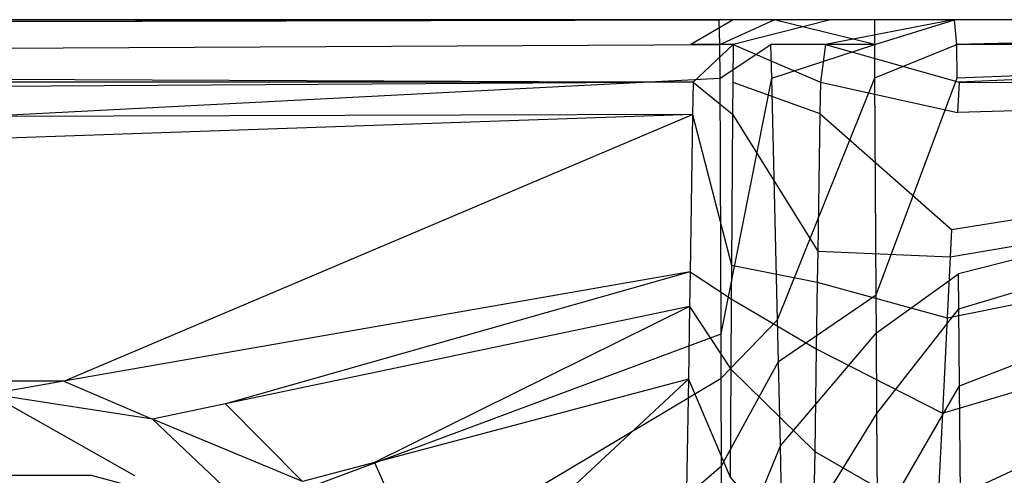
# Model space of a CAD drawing. Extents: x 0 to 0.86, y -0.605 to 0.
# Tile 32 of 33: x 0.702 to 0.781, y -0.037 to 0. Entities that reach past the tile are written whole.
import ezdxf

# ---------------------------------------------------------------- set-up
doc = ezdxf.new("R2010")
doc.units = 0
doc.layers.add('L3_BECKEN_N_692210__0___REPLACE', color=7, linetype='CONTINUOUS')

msp = doc.modelspace()

# ---------------------------------------------------------------- linework, layer by layer
at = {"layer": 'L3_BECKEN_N_692210__0___REPLACE', "color": 8}
for points, invisible_edges in [([(0.758371, 0, 0.306281), (0.01, -0.002, 0.304286), (0.01, 0, 0.306281), (0.758371, 0, 0.306281)], 13), ([(0.01, -0.002, 0.304286), (0.758371, 0, 0.306281), (0.758419, -0.002, 0.304286), (0.01, -0.002, 0.304286)], 14), ([(0.01, -0.002, 0.352174), (0.755975, 0, 0.349181), (0.01, 0, 0.349181), (0.01, -0.002, 0.352174)], 13), ([(0.755975, 0, 0.349181), (0.01, -0.002, 0.352174), (0.756104, -0.002, 0.352174), (0.755975, 0, 0.349181)], 14), ([(0.01, 0, 0.349181), (0.756339, 0, 0.342652), (0.01, 0, 0.342652), (0.01, 0, 0.349181)], 13), ([(0.756339, 0, 0.342652), (0.01, 0, 0.349181), (0.755975, 0, 0.349181), (0.756339, 0, 0.342652)], 14), ([(0.01, 0, 0.310828), (0.756339, 0, 0.342652), (0.758117, 0, 0.310828), (0.01, 0, 0.310828)], 13), ([(0.756339, 0, 0.342652), (0.01, 0, 0.310828), (0.01, 0, 0.342652), (0.756339, 0, 0.342652)], 14), ([(0.01, 0, 0.310828), (0.758371, 0, 0.306281), (0.01, 0, 0.306281), (0.01, 0, 0.310828)], 13), ([(0.758371, 0, 0.306281), (0.01, 0, 0.310828), (0.758117, 0, 0.310828), (0.758371, 0, 0.306281)], 14), ([(0.755975, 0, 0.349181), (0.759979, 0, 0.342652), (0.756339, 0, 0.342652), (0.755975, 0, 0.349181)], 13), ([(0.759979, 0, 0.342652), (0.755975, 0, 0.349181), (0.759481, 0, 0.349181), (0.759979, 0, 0.342652)], 14), ([(0.756104, -0.002, 0.352174), (0.759481, 0, 0.349181), (0.755975, 0, 0.349181), (0.756104, -0.002, 0.352174)], 13), ([(0.759481, 0, 0.349181), (0.756104, -0.002, 0.352174), (0.759474, -0.002, 0.352174), (0.759481, 0, 0.349181)], 14), ([(0.756339, 0, 0.342652), (0.76241, 0, 0.310828), (0.758117, 0, 0.310828), (0.756339, 0, 0.342652)], 13), ([(0.76241, 0, 0.310828), (0.756339, 0, 0.342652), (0.759979, 0, 0.342652), (0.76241, 0, 0.310828)], 14), ([(0.758117, 0, 0.310828), (0.762757, 0, 0.306281), (0.758371, 0, 0.306281), (0.758117, 0, 0.310828)], 13), ([(0.762757, 0, 0.306281), (0.758117, 0, 0.310828), (0.76241, 0, 0.310828), (0.762757, 0, 0.306281)], 14), ([(0.762757, 0, 0.306281), (0.758419, -0.002, 0.304286), (0.758371, 0, 0.306281), (0.762757, 0, 0.306281)], 13), ([(0.758419, -0.002, 0.304286), (0.762757, 0, 0.306281), (0.762502, -0.002, 0.304286), (0.758419, -0.002, 0.304286)], 14), ([(0.759474, -0.002, 0.352174), (0.76728, 0, 0.349181), (0.759481, 0, 0.349181), (0.759474, -0.002, 0.352174)], 13), ([(0.76728, 0, 0.349181), (0.759474, -0.002, 0.352174), (0.766871, -0.002, 0.352174), (0.76728, 0, 0.349181)], 14), ([(0.759481, 0, 0.349181), (0.767817, 0, 0.342652), (0.759979, 0, 0.342652), (0.759481, 0, 0.349181)], 13), ([(0.767817, 0, 0.342652), (0.759481, 0, 0.349181), (0.76728, 0, 0.349181), (0.767817, 0, 0.342652)], 14), ([(0.759979, 0, 0.342652), (0.770437, 0, 0.310828), (0.76241, 0, 0.310828), (0.759979, 0, 0.342652)], 13), ([(0.770437, 0, 0.310828), (0.759979, 0, 0.342652), (0.767817, 0, 0.342652), (0.770437, 0, 0.310828)], 14), ([(0.76241, 0, 0.310828), (0.770811, 0, 0.306281), (0.762757, 0, 0.306281), (0.76241, 0, 0.310828)], 13), ([(0.770811, 0, 0.306281), (0.76241, 0, 0.310828), (0.770437, 0, 0.310828), (0.770811, 0, 0.306281)], 14), ([(0.762757, 0, 0.306281), (0.770813, -0.002, 0.304286), (0.762502, -0.002, 0.304286), (0.762757, 0, 0.306281)], 13), ([(0.770813, -0.002, 0.304286), (0.762757, 0, 0.306281), (0.770811, 0, 0.306281), (0.770813, -0.002, 0.304286)], 14), ([(0.766871, -0.002, 0.352174), (0.777104, 0, 0.349181), (0.76728, 0, 0.349181), (0.766871, -0.002, 0.352174)], 13), ([(0.777104, 0, 0.349181), (0.766871, -0.002, 0.352174), (0.777286, -0.002, 0.352174), (0.777104, 0, 0.349181)], 14), ([(0.76728, 0, 0.349181), (0.777117, 0, 0.342652), (0.767817, 0, 0.342652), (0.76728, 0, 0.349181)], 13), ([(0.777117, 0, 0.342652), (0.76728, 0, 0.349181), (0.777104, 0, 0.349181), (0.777117, 0, 0.342652)], 14), ([(0.777117, 0, 0.342652), (0.770437, 0, 0.310828), (0.767817, 0, 0.342652), (0.777117, 0, 0.342652)], 14), ([(0.770437, 0, 0.310828), (0.777117, 0, 0.342652), (0.777179, 0, 0.310828), (0.770437, 0, 0.310828)], 13), ([(0.770437, 0, 0.310828), (0.777188, 0, 0.306281), (0.770811, 0, 0.306281), (0.770437, 0, 0.310828)], 13), ([(0.777188, 0, 0.306281), (0.770437, 0, 0.310828), (0.777179, 0, 0.310828), (0.777188, 0, 0.306281)], 14), ([(0.777188, 0, 0.306281), (0.770813, -0.002, 0.304286), (0.770811, 0, 0.306281), (0.777188, 0, 0.306281)], 13), ([(0.770813, -0.002, 0.304286), (0.777188, 0, 0.306281), (0.77738, -0.002, 0.304286), (0.770813, -0.002, 0.304286)], 14), ([(0.777104, 0, 0.349181), (0.85, 0, 0.342652), (0.777117, 0, 0.342652), (0.777104, 0, 0.349181)], 13), ([(0.85, 0, 0.342652), (0.777104, 0, 0.349181), (0.85, 0, 0.349181), (0.85, 0, 0.342652)], 14), ([(0.777286, -0.002, 0.352174), (0.85, 0, 0.349181), (0.777104, 0, 0.349181), (0.777286, -0.002, 0.352174)], 13), ([(0.777117, 0, 0.342652), (0.85, 0, 0.310828), (0.777179, 0, 0.310828), (0.777117, 0, 0.342652)], 13), ([(0.85, 0, 0.310828), (0.777117, 0, 0.342652), (0.85, 0, 0.342652), (0.85, 0, 0.310828)], 14), ([(0.777179, 0, 0.310828), (0.85, 0, 0.306281), (0.777188, 0, 0.306281), (0.777179, 0, 0.310828)], 13), ([(0.85, 0, 0.306281), (0.777179, 0, 0.310828), (0.85, 0, 0.310828), (0.85, 0, 0.306281)], 14), ([(0.85, 0, 0.306281), (0.77738, -0.002, 0.304286), (0.777188, 0, 0.306281), (0.85, 0, 0.306281)], 13), ([(0.85, 0, 0.349181), (0.777286, -0.002, 0.352174), (0.85, -0.002, 0.352174), (0.85, 0, 0.349181)], 14), ([(0.77738, -0.002, 0.304286), (0.85, 0, 0.306281), (0.85, -0.002, 0.304286), (0.77738, -0.002, 0.304286)], 14), ([(0.756279, -0.005, 0.354169), (0.01, -0.002, 0.352174), (0.01, -0.005, 0.354169), (0.756279, -0.005, 0.354169)], 13), ([(0.01, -0.002, 0.352174), (0.756279, -0.005, 0.354169), (0.756104, -0.002, 0.352174), (0.01, -0.002, 0.352174)], 14), ([(0.758419, -0.002, 0.304286), (0.024087, -0.005569, 0.304286), (0.01, -0.002, 0.304286), (0.758419, -0.002, 0.304286)], 13), ([(0.024087, -0.005569, 0.304286), (0.758419, -0.002, 0.304286), (0.758429, -0.004685, 0.304286), (0.024087, -0.005569, 0.304286)], 14), ([(0.756279, -0.005, 0.354169), (0.759474, -0.002, 0.352174), (0.756104, -0.002, 0.352174), (0.756279, -0.005, 0.354169)], 13), ([(0.759474, -0.002, 0.352174), (0.756279, -0.005, 0.354169), (0.759458, -0.005, 0.354169), (0.759474, -0.002, 0.352174)], 14), ([(0.762502, -0.002, 0.304286), (0.758429, -0.004685, 0.304286), (0.758419, -0.002, 0.304286), (0.762502, -0.002, 0.304286)], 13), ([(0.758429, -0.004685, 0.304286), (0.762502, -0.002, 0.304286), (0.762565, -0.00468, 0.304286), (0.758429, -0.004685, 0.304286)], 14), ([(0.766462, -0.005, 0.354169), (0.759474, -0.002, 0.352174), (0.759458, -0.005, 0.354169), (0.766462, -0.005, 0.354169)], 13), ([(0.759474, -0.002, 0.352174), (0.766462, -0.005, 0.354169), (0.766871, -0.002, 0.352174), (0.759474, -0.002, 0.352174)], 14), ([(0.770813, -0.002, 0.304286), (0.762565, -0.00468, 0.304286), (0.762502, -0.002, 0.304286), (0.770813, -0.002, 0.304286)], 13), ([(0.762565, -0.00468, 0.304286), (0.770813, -0.002, 0.304286), (0.770829, -0.00467, 0.304286), (0.762565, -0.00468, 0.304286)], 14), ([(0.777564, -0.005, 0.354169), (0.766871, -0.002, 0.352174), (0.766462, -0.005, 0.354169), (0.777564, -0.005, 0.354169)], 13), ([(0.766871, -0.002, 0.352174), (0.777564, -0.005, 0.354169), (0.777286, -0.002, 0.352174), (0.766871, -0.002, 0.352174)], 14), ([(0.77738, -0.002, 0.304286), (0.770829, -0.00467, 0.304286), (0.770813, -0.002, 0.304286), (0.77738, -0.002, 0.304286)], 13), ([(0.770829, -0.00467, 0.304286), (0.77738, -0.002, 0.304286), (0.777401, -0.004662, 0.304286), (0.770829, -0.00467, 0.304286)], 14), ([(0.777564, -0.005, 0.354169), (0.85, -0.002, 0.352174), (0.777286, -0.002, 0.352174), (0.777564, -0.005, 0.354169)], 13), ([(0.85, -0.002, 0.304286), (0.777401, -0.004662, 0.304286), (0.77738, -0.002, 0.304286), (0.85, -0.002, 0.304286)], 13), ([(0.777401, -0.004662, 0.304286), (0.85, -0.002, 0.304286), (0.839787, -0.004587, 0.304286), (0.777401, -0.004662, 0.304286)], 14), ([(0.85, -0.002, 0.352174), (0.777564, -0.005, 0.354169), (0.85, -0.005, 0.354169), (0.85, -0.002, 0.352174)], 14), ([(0.758429, -0.004685, 0.304286), (0.146089, -0.036476, 0.304286), (0.024087, -0.005569, 0.304286), (0.758429, -0.004685, 0.304286)], 13), ([(0.146089, -0.036476, 0.304286), (0.758429, -0.004685, 0.304286), (0.708126, -0.036527, 0.304286), (0.146089, -0.036476, 0.304286)], 10), ([(0.708126, -0.036527, 0.304286), (0.758429, -0.004685, 0.304286), (0.758509, -0.025178, 0.304286), (0.708126, -0.036527, 0.304286)], 15), ([(0.762565, -0.00468, 0.304286), (0.758509, -0.025178, 0.304286), (0.758429, -0.004685, 0.304286), (0.762565, -0.00468, 0.304286)], 13), ([(0.758509, -0.025178, 0.304286), (0.762565, -0.00468, 0.304286), (0.763021, -0.024035, 0.304286), (0.758509, -0.025178, 0.304286)], 14), ([(0.770829, -0.00467, 0.304286), (0.763021, -0.024035, 0.304286), (0.762565, -0.00468, 0.304286), (0.770829, -0.00467, 0.304286)], 13), ([(0.763021, -0.024035, 0.304286), (0.770829, -0.00467, 0.304286), (0.770932, -0.022031, 0.304286), (0.763021, -0.024035, 0.304286)], 14), ([(0.777401, -0.004662, 0.304286), (0.770932, -0.022031, 0.304286), (0.770829, -0.00467, 0.304286), (0.777401, -0.004662, 0.304286)], 13), ([(0.770932, -0.022031, 0.304286), (0.777401, -0.004662, 0.304286), (0.777528, -0.02036, 0.304286), (0.770932, -0.022031, 0.304286)], 14), ([(0.839787, -0.004587, 0.304286), (0.777528, -0.02036, 0.304286), (0.777401, -0.004662, 0.304286), (0.839787, -0.004587, 0.304286)], 14), ([(0.839787, -0.004587, 0.304286), (0.77755, -0.023153, 0.304286), (0.777528, -0.02036, 0.304286), (0.839787, -0.004587, 0.304286)], 13), ([(0.841145, -0.004585, 0.304286), (0.7776, -0.02933, 0.304286), (0.77755, -0.023153, 0.304286), (0.841145, -0.004585, 0.304286)], 13), ([(0.77755, -0.023153, 0.304286), (0.839787, -0.004587, 0.304286), (0.841145, -0.004585, 0.304286), (0.77755, -0.023153, 0.304286)], 14), ([(0.7776, -0.02933, 0.304286), (0.841145, -0.004585, 0.304286), (0.843784, -0.007096, 0.304286), (0.7776, -0.02933, 0.304286)], 14), ([(0.058976, -0.009491, 0.354169), (0.756279, -0.005, 0.354169), (0.01, -0.005, 0.354169), (0.058976, -0.009491, 0.354169)], 13), ([(0.756279, -0.005, 0.354169), (0.058976, -0.009491, 0.354169), (0.756238, -0.007604, 0.354169), (0.756279, -0.005, 0.354169)], 14), ([(0.759439, -0.007578, 0.354169), (0.756279, -0.005, 0.354169), (0.756238, -0.007604, 0.354169), (0.759439, -0.007578, 0.354169)], 13), ([(0.756279, -0.005, 0.354169), (0.759439, -0.007578, 0.354169), (0.759458, -0.005, 0.354169), (0.756279, -0.005, 0.354169)], 14), ([(0.766423, -0.007523, 0.354169), (0.759458, -0.005, 0.354169), (0.759439, -0.007578, 0.354169), (0.766423, -0.007523, 0.354169)], 13), ([(0.759458, -0.005, 0.354169), (0.766423, -0.007523, 0.354169), (0.766462, -0.005, 0.354169), (0.759458, -0.005, 0.354169)], 14), ([(0.777441, -0.007435, 0.354169), (0.766462, -0.005, 0.354169), (0.766423, -0.007523, 0.354169), (0.777441, -0.007435, 0.354169)], 13), ([(0.766462, -0.005, 0.354169), (0.777441, -0.007435, 0.354169), (0.777564, -0.005, 0.354169), (0.766462, -0.005, 0.354169)], 14), ([(0.776968, -0.016819, 0.354169), (0.846858, -0.005601, 0.354169), (0.846857, -0.005509, 0.354169), (0.776968, -0.016819, 0.354169)], 14), ([(0.846857, -0.005509, 0.354169), (0.777441, -0.007435, 0.354169), (0.776968, -0.016819, 0.354169), (0.846857, -0.005509, 0.354169)], 14), ([(0.846857, -0.005509, 0.354169), (0.777564, -0.005, 0.354169), (0.777441, -0.007435, 0.354169), (0.846857, -0.005509, 0.354169)], 13), ([(0.777564, -0.005, 0.354169), (0.846857, -0.005509, 0.354169), (0.85, -0.005, 0.354169), (0.777564, -0.005, 0.354169)], 14), ([(0.846858, -0.005601, 0.354169), (0.776968, -0.016819, 0.354169), (0.776858, -0.018997, 0.354169), (0.846858, -0.005601, 0.354169)], 13), ([(0.776858, -0.018997, 0.354169), (0.848338, -0.006869, 0.354169), (0.846858, -0.005601, 0.354169), (0.776858, -0.018997, 0.354169)], 14), ([(0.776612, -0.02388, 0.354169), (0.849819, -0.009264, 0.354169), (0.848338, -0.006869, 0.354169), (0.776612, -0.02388, 0.354169)], 14), ([(0.848338, -0.006869, 0.354169), (0.776858, -0.018997, 0.354169), (0.776612, -0.02388, 0.354169), (0.848338, -0.006869, 0.354169)], 13), ([(0.15193, -0.028362, 0.354169), (0.756238, -0.007604, 0.354169), (0.058976, -0.009491, 0.354169), (0.15193, -0.028362, 0.354169)], 13), ([(0.756238, -0.007604, 0.354169), (0.15193, -0.028362, 0.354169), (0.705894, -0.02897, 0.354169), (0.756238, -0.007604, 0.354169)], 10), ([(0.756238, -0.007604, 0.354169), (0.705894, -0.02897, 0.354169), (0.756036, -0.020207, 0.354169), (0.756238, -0.007604, 0.354169)], 15), ([(0.759352, -0.01967, 0.354169), (0.756238, -0.007604, 0.354169), (0.756036, -0.020207, 0.354169), (0.759352, -0.01967, 0.354169)], 13), ([(0.756238, -0.007604, 0.354169), (0.759352, -0.01967, 0.354169), (0.759439, -0.007578, 0.354169), (0.756238, -0.007604, 0.354169)], 14), ([(0.766254, -0.018553, 0.354169), (0.759439, -0.007578, 0.354169), (0.759352, -0.01967, 0.354169), (0.766254, -0.018553, 0.354169)], 13), ([(0.759439, -0.007578, 0.354169), (0.766254, -0.018553, 0.354169), (0.766423, -0.007523, 0.354169), (0.759439, -0.007578, 0.354169)], 14), ([(0.776968, -0.016819, 0.354169), (0.766423, -0.007523, 0.354169), (0.766254, -0.018553, 0.354169), (0.776968, -0.016819, 0.354169)], 13), ([(0.766423, -0.007523, 0.354169), (0.776968, -0.016819, 0.354169), (0.777441, -0.007435, 0.354169), (0.766423, -0.007523, 0.354169)], 14), ([(0.843784, -0.007096, 0.304286), (0.77767, -0.038073, 0.304286), (0.7776, -0.02933, 0.304286), (0.843784, -0.007096, 0.304286)], 13), ([(0.77767, -0.038073, 0.304286), (0.843784, -0.007096, 0.304286), (0.846426, -0.010798, 0.304286), (0.77767, -0.038073, 0.304286)], 14), ([(0.776227, -0.031511, 0.354169), (0.84982, -0.009721, 0.354169), (0.849819, -0.009264, 0.354169), (0.776227, -0.031511, 0.354169)], 14), ([(0.849819, -0.009264, 0.354169), (0.776612, -0.02388, 0.354169), (0.776227, -0.031511, 0.354169), (0.849819, -0.009264, 0.354169)], 13), ([(0.84982, -0.009721, 0.354169), (0.776227, -0.031511, 0.354169), (0.775789, -0.0402, 0.354169), (0.84982, -0.009721, 0.354169)], 13), ([(0.775789, -0.0402, 0.354169), (0.850563, -0.012299, 0.354169), (0.84982, -0.009721, 0.354169), (0.775789, -0.0402, 0.354169)], 14), ([(0.846426, -0.010798, 0.304286), (0.777743, -0.047167, 0.304286), (0.77767, -0.038073, 0.304286), (0.846426, -0.010798, 0.304286)], 13), ([(0.777743, -0.047167, 0.304286), (0.846426, -0.010798, 0.304286), (0.84753, -0.011347, 0.304286), (0.777743, -0.047167, 0.304286)], 14), ([(0.84753, -0.011347, 0.304286), (0.777837, -0.058827, 0.304286), (0.777743, -0.047167, 0.304286), (0.84753, -0.011347, 0.304286)], 13), ([(0.777837, -0.058827, 0.304286), (0.84753, -0.011347, 0.304286), (0.852076, -0.013608, 0.304286), (0.777837, -0.058827, 0.304286)], 14), ([(0.775228, -0.051334, 0.354169), (0.850564, -0.012877, 0.354169), (0.850563, -0.012299, 0.354169), (0.775228, -0.051334, 0.354169)], 14), ([(0.850563, -0.012299, 0.354169), (0.775789, -0.0402, 0.354169), (0.775228, -0.051334, 0.354169), (0.850563, -0.012299, 0.354169)], 13), ([(0.774686, -0.062082, 0.354169), (0.85065, -0.153035, 0.354169), (0.850564, -0.012877, 0.354169), (0.774686, -0.062082, 0.354169)], 14), ([(0.850564, -0.012877, 0.354169), (0.775228, -0.051334, 0.354169), (0.774686, -0.062082, 0.354169), (0.850564, -0.012877, 0.354169)], 13), ([(0.852076, -0.013608, 0.304286), (0.777921, -0.069318, 0.304286), (0.777837, -0.058827, 0.304286), (0.852076, -0.013608, 0.304286)], 13), ([(0.777921, -0.069318, 0.304286), (0.852076, -0.013608, 0.304286), (0.852706, -0.013921, 0.304286), (0.777921, -0.069318, 0.304286)], 14), ([(0.852706, -0.013921, 0.304286), (0.778602, -0.153994, 0.304286), (0.777921, -0.069318, 0.304286), (0.852706, -0.013921, 0.304286)], 13), ([(0.778602, -0.153994, 0.304286), (0.852706, -0.013921, 0.304286), (0.852751, -0.153994, 0.304286), (0.778602, -0.153994, 0.304286)], 14), ([(0.766254, -0.018553, 0.354169), (0.776858, -0.018997, 0.354169), (0.776968, -0.016819, 0.354169), (0.766254, -0.018553, 0.354169)], 14), ([(0.759352, -0.01967, 0.354169), (0.766216, -0.021034, 0.354169), (0.766254, -0.018553, 0.354169), (0.759352, -0.01967, 0.354169)], 14), ([(0.776858, -0.018997, 0.354169), (0.766254, -0.018553, 0.354169), (0.766216, -0.021034, 0.354169), (0.776858, -0.018997, 0.354169)], 13), ([(0.756036, -0.020207, 0.354169), (0.759332, -0.022351, 0.354169), (0.759352, -0.01967, 0.354169), (0.756036, -0.020207, 0.354169)], 14), ([(0.766216, -0.021034, 0.354169), (0.759352, -0.01967, 0.354169), (0.759332, -0.022351, 0.354169), (0.766216, -0.021034, 0.354169)], 13), ([(0.766216, -0.021034, 0.354169), (0.776612, -0.02388, 0.354169), (0.776858, -0.018997, 0.354169), (0.766216, -0.021034, 0.354169)], 14), ([(0.718856, -0.030773, 0.354169), (0.756036, -0.020207, 0.354169), (0.705894, -0.02897, 0.354169), (0.718856, -0.030773, 0.354169)], 13), ([(0.756036, -0.020207, 0.354169), (0.718856, -0.030773, 0.354169), (0.755991, -0.02299, 0.354169), (0.756036, -0.020207, 0.354169)], 14), ([(0.759332, -0.022351, 0.354169), (0.756036, -0.020207, 0.354169), (0.755991, -0.02299, 0.354169), (0.759332, -0.022351, 0.354169)], 13), ([(0.777528, -0.02036, 0.304286), (0.77095, -0.02508, 0.304286), (0.770932, -0.022031, 0.304286), (0.777528, -0.02036, 0.304286)], 13), ([(0.77095, -0.02508, 0.304286), (0.777528, -0.02036, 0.304286), (0.77755, -0.023153, 0.304286), (0.77095, -0.02508, 0.304286)], 14), ([(0.759332, -0.022351, 0.354169), (0.766135, -0.026365, 0.354169), (0.766216, -0.021034, 0.354169), (0.759332, -0.022351, 0.354169)], 14), ([(0.776612, -0.02388, 0.354169), (0.766216, -0.021034, 0.354169), (0.766135, -0.026365, 0.354169), (0.776612, -0.02388, 0.354169)], 13), ([(0.770932, -0.022031, 0.304286), (0.7631, -0.027372, 0.304286), (0.763021, -0.024035, 0.304286), (0.770932, -0.022031, 0.304286)], 13), ([(0.7631, -0.027372, 0.304286), (0.770932, -0.022031, 0.304286), (0.77095, -0.02508, 0.304286), (0.7631, -0.027372, 0.304286)], 14), ([(0.755991, -0.02299, 0.354169), (0.759292, -0.027988, 0.354169), (0.759332, -0.022351, 0.354169), (0.755991, -0.02299, 0.354169)], 14), ([(0.766135, -0.026365, 0.354169), (0.759332, -0.022351, 0.354169), (0.759292, -0.027988, 0.354169), (0.766135, -0.026365, 0.354169)], 13), ([(0.730783, -0.035464, 0.354169), (0.755991, -0.02299, 0.354169), (0.718856, -0.030773, 0.354169), (0.730783, -0.035464, 0.354169)], 13), ([(0.755991, -0.02299, 0.354169), (0.730783, -0.035464, 0.354169), (0.755898, -0.028793, 0.354169), (0.755991, -0.02299, 0.354169)], 14), ([(0.759292, -0.027988, 0.354169), (0.755991, -0.02299, 0.354169), (0.755898, -0.028793, 0.354169), (0.759292, -0.027988, 0.354169)], 13), ([(0.77755, -0.023153, 0.304286), (0.770988, -0.031551, 0.304286), (0.77095, -0.02508, 0.304286), (0.77755, -0.023153, 0.304286)], 13), ([(0.770988, -0.031551, 0.304286), (0.77755, -0.023153, 0.304286), (0.7776, -0.02933, 0.304286), (0.770988, -0.031551, 0.304286)], 14), ([(0.763021, -0.024035, 0.304286), (0.758522, -0.028709, 0.304286), (0.758509, -0.025178, 0.304286), (0.763021, -0.024035, 0.304286)], 13), ([(0.758522, -0.028709, 0.304286), (0.763021, -0.024035, 0.304286), (0.7631, -0.027372, 0.304286), (0.758522, -0.028709, 0.304286)], 14), ([(0.766135, -0.026365, 0.354169), (0.776227, -0.031511, 0.354169), (0.776612, -0.02388, 0.354169), (0.766135, -0.026365, 0.354169)], 14), ([(0.758509, -0.025178, 0.304286), (0.719699, -0.039622, 0.304286), (0.708126, -0.036527, 0.304286), (0.758509, -0.025178, 0.304286)], 13), ([(0.719699, -0.039622, 0.304286), (0.758509, -0.025178, 0.304286), (0.758522, -0.028709, 0.304286), (0.719699, -0.039622, 0.304286)], 14), ([(0.77095, -0.02508, 0.304286), (0.76326, -0.034147, 0.304286), (0.7631, -0.027372, 0.304286), (0.77095, -0.02508, 0.304286)], 13), ([(0.76326, -0.034147, 0.304286), (0.77095, -0.02508, 0.304286), (0.770988, -0.031551, 0.304286), (0.76326, -0.034147, 0.304286)], 14), ([(0.759292, -0.027988, 0.354169), (0.766009, -0.0346, 0.354169), (0.766135, -0.026365, 0.354169), (0.759292, -0.027988, 0.354169)], 14), ([(0.776227, -0.031511, 0.354169), (0.766135, -0.026365, 0.354169), (0.766009, -0.0346, 0.354169), (0.776227, -0.031511, 0.354169)], 13), ([(0.7631, -0.027372, 0.304286), (0.75855, -0.035729, 0.304286), (0.758522, -0.028709, 0.304286), (0.7631, -0.027372, 0.304286)], 13), ([(0.75855, -0.035729, 0.304286), (0.7631, -0.027372, 0.304286), (0.76326, -0.034147, 0.304286), (0.75855, -0.035729, 0.304286)], 14), ([(0.16, -0.03, 0.354169), (0.705894, -0.02897, 0.354169), (0.15193, -0.028362, 0.354169), (0.16, -0.03, 0.354169)], 13), ([(0.755898, -0.028793, 0.354169), (0.759229, -0.03665, 0.354169), (0.759292, -0.027988, 0.354169), (0.755898, -0.028793, 0.354169)], 14), ([(0.766009, -0.0346, 0.354169), (0.759292, -0.027988, 0.354169), (0.759229, -0.03665, 0.354169), (0.766009, -0.0346, 0.354169)], 13), ([(0.705894, -0.02897, 0.354169), (0.16, -0.03, 0.354169), (0.7, -0.03, 0.354169), (0.705894, -0.02897, 0.354169)], 14), ([(0.713, -0.032, 0.354169), (0.705894, -0.02897, 0.354169), (0.7, -0.03, 0.354169), (0.713, -0.032, 0.354169)], 13), ([(0.705894, -0.02897, 0.354169), (0.713, -0.032, 0.354169), (0.718856, -0.030773, 0.354169), (0.705894, -0.02897, 0.354169)], 14), ([(0.758522, -0.028709, 0.304286), (0.731866, -0.044625, 0.304286), (0.719699, -0.039622, 0.304286), (0.758522, -0.028709, 0.304286)], 13), ([(0.740645, -0.043015, 0.354169), (0.755898, -0.028793, 0.354169), (0.730783, -0.035464, 0.354169), (0.740645, -0.043015, 0.354169)], 13), ([(0.731866, -0.044625, 0.304286), (0.758522, -0.028709, 0.304286), (0.75855, -0.035729, 0.304286), (0.731866, -0.044625, 0.304286)], 14), ([(0.755898, -0.028793, 0.354169), (0.740645, -0.043015, 0.354169), (0.755756, -0.0377, 0.354169), (0.755898, -0.028793, 0.354169)], 14), ([(0.759229, -0.03665, 0.354169), (0.755898, -0.028793, 0.354169), (0.755756, -0.0377, 0.354169), (0.759229, -0.03665, 0.354169)], 13), ([(0.7776, -0.02933, 0.304286), (0.771042, -0.040702, 0.304286), (0.770988, -0.031551, 0.304286), (0.7776, -0.02933, 0.304286)], 13), ([(0.771042, -0.040702, 0.304286), (0.7776, -0.02933, 0.304286), (0.77767, -0.038073, 0.304286), (0.771042, -0.040702, 0.304286)], 14), ([(0.711584, -0.036539, 0.351451), (0.7, -0.03, 0.354169), (0.7, -0.034, 0.352174), (0.711584, -0.036539, 0.351451)], 14), ([(0.713, -0.032, 0.354169), (0.7, -0.03, 0.354169), (0.711584, -0.036539, 0.351451), (0.713, -0.032, 0.354169)], 14), ([(0.725, -0.037, 0.354169), (0.718856, -0.030773, 0.354169), (0.713, -0.032, 0.354169), (0.725, -0.037, 0.354169)], 13), ([(0.718856, -0.030773, 0.354169), (0.725, -0.037, 0.354169), (0.730783, -0.035464, 0.354169), (0.718856, -0.030773, 0.354169)], 14), ([(0.766009, -0.0346, 0.354169), (0.775789, -0.0402, 0.354169), (0.776227, -0.031511, 0.354169), (0.766009, -0.0346, 0.354169)], 14), ([(0.722512, -0.041007, 0.351019), (0.713, -0.032, 0.354169), (0.711584, -0.036539, 0.351451), (0.722512, -0.041007, 0.351019)], 14), ([(0.725, -0.037, 0.354169), (0.713, -0.032, 0.354169), (0.722512, -0.041007, 0.351019), (0.725, -0.037, 0.354169)], 14), ([(0.770988, -0.031551, 0.304286), (0.763485, -0.0437, 0.304286), (0.76326, -0.034147, 0.304286), (0.770988, -0.031551, 0.304286)], 13), ([(0.763485, -0.0437, 0.304286), (0.770988, -0.031551, 0.304286), (0.771042, -0.040702, 0.304286), (0.763485, -0.0437, 0.304286)], 14), ([(0.7, -0.034, 0.352174), (0.699974, -0.037368, 0.348391), (0.711584, -0.036539, 0.351451), (0.7, -0.034, 0.352174)], 14), ([(0.76326, -0.034147, 0.304286), (0.758588, -0.045643, 0.304286), (0.75855, -0.035729, 0.304286), (0.76326, -0.034147, 0.304286)], 13), ([(0.758588, -0.045643, 0.304286), (0.76326, -0.034147, 0.304286), (0.763485, -0.0437, 0.304286), (0.758588, -0.045643, 0.304286)], 14), ([(0.759229, -0.03665, 0.354169), (0.76586, -0.044287, 0.354169), (0.766009, -0.0346, 0.354169), (0.759229, -0.03665, 0.354169)], 14), ([(0.775789, -0.0402, 0.354169), (0.766009, -0.0346, 0.354169), (0.76586, -0.044287, 0.354169), (0.775789, -0.0402, 0.354169)], 13), ([(0.735, -0.045, 0.354169), (0.730783, -0.035464, 0.354169), (0.725, -0.037, 0.354169), (0.735, -0.045, 0.354169)], 13), ([(0.730783, -0.035464, 0.354169), (0.735, -0.045, 0.354169), (0.740645, -0.043015, 0.354169), (0.730783, -0.035464, 0.354169)], 14), ([(0.75855, -0.035729, 0.304286), (0.739943, -0.051885, 0.304286), (0.731866, -0.044625, 0.304286), (0.75855, -0.035729, 0.304286)], 13), ([(0.739943, -0.051885, 0.304286), (0.75855, -0.035729, 0.304286), (0.758588, -0.045643, 0.304286), (0.739943, -0.051885, 0.304286)], 14), ([(0.708126, -0.036527, 0.304286), (0.16, -0.04, 0.304286), (0.146089, -0.036476, 0.304286), (0.708126, -0.036527, 0.304286)], 13)]:
    msp.add_3dface(points, dxfattribs=dict(at, invisible_edges=invisible_edges))

doc.saveas('drawing.dxf')
